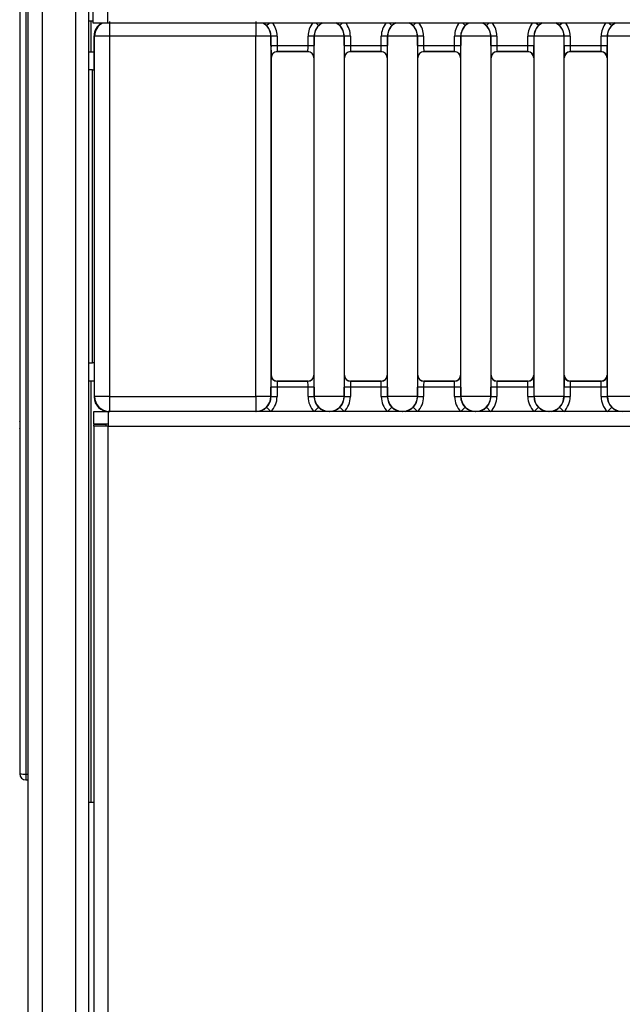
# Model space of a CAD drawing. Header units: millimetres. Extents: x 0 to 200, y 0 to 287.
# Tile 8 of 73: x 36.28 to 41.22, y 139.85 to 147.92. Entities that reach past the tile are written whole.
import ezdxf

# ---------------------------------------------------------------- set-up
doc = ezdxf.new("R2010")
doc.units = ezdxf.units.MM
doc.layers.add('148.257_BW4C_CTM', color=7, linetype='Continuous')
doc.layers.add('Standard', color=7, linetype='Continuous')

# ---------------------------------------------------------------- blocks, each defined once
blk = doc.blocks.new('SE2')
at = {"layer": '148.257_BW4C_CTM', "color": 7, "linetype": 'Continuous'}
for p, q in [((36.348, 153.5331), (36.348, 106.7731)), ((36.468, 106.7731), (36.468, 153.5231)), ((36.74, 153.1431), (36.74, 106.7731)), ((36.848, 106.7731), (36.848, 153.1431)), ((36.283, 152.9031), (36.283, 141.7342)), ((36.3326, 152.9031), (36.3326, 141.7331)), ((37.001, 148.0061), (37.001, 147.8881)), ((36.883, 147.8881), (36.883, 147.9881)), ((36.282, 147.8933), (36.283, 147.8933)), ((36.282, 147.8906), (36.283, 147.8906)), ((36.282, 147.8433), (36.283, 147.8433)), ((36.868, 147.9031), (36.848, 147.9031)), ((36.868, 147.6531), (36.868, 147.9031)), ((36.883, 147.9031), (36.868, 147.9031)), ((37.001, 147.8881), (36.883, 147.8881)), ((64.383, 147.8881), (37.001, 147.8881)), ((37.0168, 147.9015), (37.0168, 147.7794)), ((38.2166, 147.9015), (38.2166, 147.7794)), ((38.3035, 147.8675), (38.3237, 147.888)), ((38.7095, 147.888), (38.7297, 147.8675)), ((38.9236, 147.888), (38.9035, 147.8675)), ((39.3095, 147.888), (39.3297, 147.8675)), ((39.5035, 147.8675), (39.5237, 147.888)), ((39.9095, 147.888), (39.9297, 147.8675)), ((40.1236, 147.888), (40.1035, 147.8675)), ((40.5297, 147.8675), (40.5095, 147.888)), ((40.7236, 147.888), (40.7035, 147.8675)), ((41.1095, 147.888), (41.1297, 147.8675)), ((36.282, 147.7669), (36.283, 147.7669)), ((36.282, 147.7594), (36.283, 147.7594)), ((36.8947, 147.7794), (36.8916, 147.7826)), ((36.8916, 147.5031), (36.8916, 147.7826)), ((37.0168, 147.7794), (36.8947, 147.7794)), ((36.8947, 144.8268), (36.8947, 147.7794)), ((38.2166, 147.7794), (37.0168, 147.7794)), ((37.0168, 147.7794), (37.0168, 144.8268)), ((38.3387, 147.7794), (38.2166, 147.7794)), ((38.2166, 144.8268), (38.2166, 147.7794)), ((38.3398, 147.7805), (38.3387, 147.7794)), ((38.3387, 147.7794), (38.3387, 144.8268)), ((38.3398, 147.704), (38.3398, 147.7805)), ((38.3898, 147.7805), (38.3398, 147.7805)), ((38.3898, 147.7805), (38.3898, 147.704)), ((38.6933, 147.7805), (38.6433, 147.7805)), ((38.6433, 147.704), (38.6433, 147.7805)), ((38.6933, 147.7805), (38.6933, 147.704)), ((38.6944, 147.7794), (38.6933, 147.7805)), ((38.9387, 147.7794), (38.6944, 147.7794)), ((38.6944, 144.8268), (38.6944, 147.7794)), ((38.9398, 147.7805), (38.9387, 147.7794)), ((38.9387, 147.7794), (38.9387, 144.8268)), ((38.9898, 147.7805), (38.9398, 147.7805)), ((38.9398, 147.704), (38.9398, 147.7805)), ((38.9898, 147.7805), (38.9898, 147.704)), ((39.2433, 147.704), (39.2433, 147.7805)), ((39.2933, 147.7805), (39.2433, 147.7805)), ((39.2944, 147.7794), (39.2933, 147.7805)), ((39.2933, 147.7805), (39.2933, 147.704)), ((39.2944, 144.8268), (39.2944, 147.7794)), ((39.5387, 147.7794), (39.2944, 147.7794)), ((39.5398, 147.7805), (39.5387, 147.7794)), ((39.5387, 147.7794), (39.5387, 144.8268)), ((39.5898, 147.7805), (39.5398, 147.7805)), ((39.5398, 147.704), (39.5398, 147.7805)), ((39.5898, 147.7805), (39.5898, 147.704)), ((39.8933, 147.7805), (39.8433, 147.7805)), ((39.8433, 147.704), (39.8433, 147.7805)), ((39.8933, 147.7805), (39.8933, 147.704)), ((39.8944, 147.7794), (39.8933, 147.7805)), ((40.1387, 147.7794), (39.8944, 147.7794)), ((39.8944, 144.8268), (39.8944, 147.7794)), ((40.1398, 147.7805), (40.1387, 147.7794)), ((40.1387, 147.7794), (40.1387, 144.8268)), ((40.1898, 147.7805), (40.1398, 147.7805)), ((40.1398, 147.704), (40.1398, 147.7805)), ((40.1898, 147.7805), (40.1898, 147.704)), ((40.4933, 147.7805), (40.4433, 147.7805)), ((40.4433, 147.704), (40.4433, 147.7805)), ((40.4933, 147.7805), (40.4933, 147.704)), ((40.4944, 147.7794), (40.4933, 147.7805)), ((40.7387, 147.7794), (40.4944, 147.7794)), ((40.4944, 144.8268), (40.4944, 147.7794)), ((40.7398, 147.7805), (40.7387, 147.7794)), ((40.7387, 147.7794), (40.7387, 144.8268)), ((40.7398, 147.704), (40.7398, 147.7805)), ((40.7898, 147.7805), (40.7398, 147.7805)), ((40.7898, 147.7805), (40.7898, 147.704)), ((41.0433, 147.704), (41.0433, 147.7805)), ((41.0933, 147.7805), (41.0433, 147.7805)), ((41.0944, 147.7794), (41.0933, 147.7805)), ((41.0933, 147.7805), (41.0933, 147.704)), ((41.3387, 147.7794), (41.0944, 147.7794)), ((41.0944, 144.8268), (41.0944, 147.7794)), ((38.3398, 147.704), (38.3898, 147.704)), ((38.3898, 147.704), (38.6433, 147.704)), ((38.6433, 147.704), (38.6933, 147.704)), ((38.9398, 147.704), (38.9898, 147.704)), ((38.9898, 147.704), (39.2433, 147.704)), ((39.2433, 147.704), (39.2933, 147.704)), ((39.5398, 147.704), (39.5898, 147.704)), ((39.5898, 147.704), (39.8433, 147.704)), ((39.8433, 147.704), (39.8933, 147.704)), ((40.1398, 147.704), (40.1898, 147.704)), ((40.1898, 147.704), (40.4433, 147.704)), ((40.4433, 147.704), (40.4933, 147.704)), ((40.7398, 147.704), (40.7898, 147.704)), ((40.7898, 147.704), (41.0433, 147.704)), ((41.0433, 147.704), (41.0933, 147.704)), ((36.848, 147.6531), (36.868, 147.6531)), ((36.868, 147.6531), (36.8916, 147.6531)), ((38.3416, 147.6031), (38.3407, 147.604)), ((38.3416, 147.6031), (38.3416, 145.0031)), ((38.3907, 147.654), (38.3916, 147.6531)), ((38.6425, 147.654), (38.3907, 147.654)), ((38.6416, 147.6531), (38.3916, 147.6531)), ((38.6416, 147.6531), (38.6425, 147.654)), ((38.6924, 147.604), (38.6916, 147.6031)), ((38.6916, 147.6031), (38.6916, 145.0031)), ((38.9416, 147.6031), (38.9407, 147.604)), ((38.9416, 145.0031), (38.9416, 147.6031)), ((39.2425, 147.654), (38.9907, 147.654)), ((38.9907, 147.654), (38.9916, 147.6531)), ((39.2416, 147.6531), (38.9916, 147.6531)), ((39.2416, 147.6531), (39.2425, 147.654)), ((39.2924, 147.604), (39.2916, 147.6031)), ((39.2916, 147.6031), (39.2916, 145.0031)), ((39.5416, 147.6031), (39.5407, 147.604)), ((39.5416, 145.0031), (39.5416, 147.6031)), ((39.8425, 147.654), (39.5907, 147.654)), ((39.5907, 147.654), (39.5916, 147.6531)), ((39.8416, 147.6531), (39.5916, 147.6531)), ((39.8416, 147.6531), (39.8425, 147.654)), ((39.8924, 147.604), (39.8916, 147.6031)), ((39.8916, 147.6031), (39.8916, 145.0031)), ((40.1416, 147.6031), (40.1407, 147.604)), ((40.1416, 145.0031), (40.1416, 147.6031)), ((40.1907, 147.654), (40.1916, 147.6531)), ((40.4425, 147.654), (40.1907, 147.654)), ((40.4416, 147.6531), (40.1916, 147.6531)), ((40.4416, 147.6531), (40.4425, 147.654)), ((40.4924, 147.604), (40.4916, 147.6031)), ((40.4916, 147.6031), (40.4916, 145.0031)), ((40.7416, 147.6031), (40.7407, 147.604)), ((40.7416, 145.0031), (40.7416, 147.6031)), ((41.0425, 147.654), (40.7907, 147.654)), ((40.7907, 147.654), (40.7916, 147.6531)), ((41.0416, 147.6531), (40.7916, 147.6531)), ((41.0416, 147.6531), (41.0425, 147.654)), ((41.0924, 147.604), (41.0916, 147.6031)), ((41.0916, 147.6031), (41.0916, 145.0031)), ((36.282, 147.5768), (36.283, 147.5768)), ((36.282, 147.57), (36.283, 147.57)), ((36.282, 147.5633), (36.283, 147.5633)), ((36.8778, 147.5031), (36.848, 147.5031)), ((36.8778, 147.5031), (36.8925, 147.5031)), ((36.8778, 145.1031), (36.8778, 147.5031)), ((36.8925, 147.5031), (36.8925, 145.1031)), ((36.282, 147.3933), (36.283, 147.3933)), ((36.282, 147.3341), (36.283, 147.3341)), ((36.282, 147.296), (36.283, 147.296)), ((36.282, 147.2946), (36.283, 147.2946)), ((36.282, 147.0828), (36.283, 147.0828)), ((36.282, 147.0649), (36.282, 147.0637)), ((36.282, 147.0637), (36.283, 147.0637)), ((36.282, 147.0637), (36.282, 147.0625)), ((36.282, 147.0625), (36.283, 147.0625)), ((36.283, 147.0637), (36.283, 147.0649)), ((36.282, 147.0232), (36.283, 147.0232)), ((36.282, 147.0032), (36.283, 147.0032)), ((36.282, 146.9902), (36.283, 146.9902)), ((36.282, 146.9737), (36.283, 146.9737)), ((36.282, 146.9301), (36.283, 146.9301)), ((36.282, 146.9301), (36.282, 146.9299)), ((36.282, 146.9299), (36.283, 146.9299)), ((36.282, 146.927), (36.283, 146.927)), ((36.282, 146.9203), (36.283, 146.9203)), ((36.282, 146.9141), (36.283, 146.9141)), ((36.282, 146.9112), (36.283, 146.9112)), ((36.282, 146.8996), (36.283, 146.8996)), ((36.282, 146.8862), (36.283, 146.8862)), ((36.282, 146.874), (36.283, 146.874)), ((36.282, 146.8713), (36.283, 146.8713)), ((36.283, 146.9299), (36.283, 146.9301)), ((36.282, 146.8528), (36.283, 146.8528)), ((36.282, 146.8325), (36.283, 146.8325)), ((36.282, 146.826), (36.283, 146.826)), ((36.282, 146.8232), (36.283, 146.8232)), ((36.282, 146.8166), (36.283, 146.8166)), ((36.282, 146.8103), (36.283, 146.8103)), ((36.282, 146.8055), (36.283, 146.8055)), ((36.282, 146.7938), (36.283, 146.7938)), ((36.282, 146.7803), (36.283, 146.7803)), ((36.282, 146.7688), (36.283, 146.7688)), ((36.282, 146.7608), (36.283, 146.7608)), ((36.282, 146.7422), (36.283, 146.7422)), ((36.282, 146.7221), (36.283, 146.7221)), ((36.282, 146.7059), (36.283, 146.7059)), ((36.282, 146.7012), (36.283, 146.7012)), ((36.282, 146.6767), (36.283, 146.6767)), ((36.282, 146.6556), (36.283, 146.6556)), ((36.282, 146.6245), (36.283, 146.6245)), ((36.282, 146.5998), (36.283, 146.5998)), ((36.282, 146.5749), (36.283, 146.5749)), ((36.282, 146.5572), (36.283, 146.5572)), ((36.282, 146.5362), (36.283, 146.5362)), ((36.282, 146.5168), (36.283, 146.5168)), ((36.282, 146.5026), (36.283, 146.5026)), ((36.282, 146.4881), (36.283, 146.4881)), ((36.282, 146.4746), (36.283, 146.4746)), ((36.282, 146.4655), (36.283, 146.4655)), ((36.282, 146.46), (36.283, 146.46)), ((36.282, 146.4546), (36.283, 146.4546)), ((36.282, 146.4521), (36.283, 146.4521)), ((36.282, 146.4495), (36.283, 146.4495)), ((36.282, 146.4426), (36.283, 146.4426)), ((36.282, 146.4236), (36.283, 146.4236)), ((36.282, 146.4099), (36.283, 146.4099)), ((36.282, 146.4045), (36.283, 146.4045)), ((36.282, 146.3979), (36.283, 146.3979)), ((36.282, 146.3939), (36.283, 146.3939)), ((36.282, 146.3884), (36.283, 146.3884)), ((36.282, 146.3797), (36.283, 146.3797)), ((36.282, 146.3422), (36.283, 146.3422)), ((36.282, 146.2923), (36.283, 146.2923)), ((36.282, 146.2541), (36.283, 146.2541)), ((36.282, 146.229), (36.283, 146.229)), ((36.282, 146.2231), (36.283, 146.2231)), ((36.282, 146.0503), (36.283, 146.0503)), ((36.282, 146.0363), (36.283, 146.0363)), ((36.282, 146.0303), (36.283, 146.0303)), ((36.282, 145.8261), (36.283, 145.8261)), ((36.282, 145.8162), (36.283, 145.8162)), ((36.282, 145.8041), (36.283, 145.8041)), ((36.282, 145.7728), (36.283, 145.7728)), ((36.282, 145.766), (36.283, 145.766)), ((36.282, 145.5782), (36.283, 145.5782)), ((36.282, 145.556), (36.283, 145.556)), ((36.282, 145.5504), (36.283, 145.5504)), ((36.282, 145.3687), (36.283, 145.3687)), ((36.282, 145.359), (36.283, 145.359)), ((36.282, 145.3485), (36.283, 145.3485)), ((36.282, 145.3053), (36.283, 145.3053)), ((36.282, 145.3032), (36.283, 145.3032)), ((36.282, 145.2016), (36.283, 145.2016)), ((36.282, 145.1423), (36.283, 145.1423)), ((36.282, 145.0967), (36.283, 145.0967)), ((36.848, 145.1031), (36.8778, 145.1031)), ((36.8925, 145.1031), (36.8778, 145.1031)), ((36.8916, 145.1031), (36.8916, 144.8237)), ((36.282, 145.0678), (36.283, 145.0678)), ((36.282, 145.0653), (36.283, 145.0653)), ((36.282, 145.0573), (36.283, 145.0573)), ((36.868, 144.9531), (36.848, 144.9531)), ((36.868, 141.5031), (36.868, 144.9531)), ((36.8916, 144.9531), (36.868, 144.9531)), ((38.3407, 145.0022), (38.3416, 145.0031)), ((38.3916, 144.9531), (38.3907, 144.9522)), ((38.3907, 144.9522), (38.6425, 144.9522)), ((38.6416, 144.9531), (38.3916, 144.9531)), ((38.6425, 144.9522), (38.6416, 144.9531)), ((38.6916, 145.0031), (38.6924, 145.0022)), ((38.9407, 145.0022), (38.9416, 145.0031)), ((38.9916, 144.9531), (38.9907, 144.9522)), ((38.9907, 144.9522), (39.2425, 144.9522)), ((39.2416, 144.9531), (38.9916, 144.9531)), ((39.2425, 144.9522), (39.2416, 144.9531)), ((39.2916, 145.0031), (39.2924, 145.0022)), ((39.5407, 145.0022), (39.5416, 145.0031)), ((39.5916, 144.9531), (39.5907, 144.9522)), ((39.5907, 144.9522), (39.8425, 144.9522)), ((39.8416, 144.9531), (39.5916, 144.9531)), ((39.8425, 144.9522), (39.8416, 144.9531)), ((39.8916, 145.0031), (39.8924, 145.0022)), ((40.1407, 145.0022), (40.1416, 145.0031)), ((40.1916, 144.9531), (40.1907, 144.9522)), ((40.1907, 144.9522), (40.4425, 144.9522)), ((40.4416, 144.9531), (40.1916, 144.9531)), ((40.4425, 144.9522), (40.4416, 144.9531)), ((40.4916, 145.0031), (40.4924, 145.0022)), ((40.7407, 145.0022), (40.7416, 145.0031)), ((40.7916, 144.9531), (40.7907, 144.9522)), ((40.7907, 144.9522), (41.0425, 144.9522)), ((41.0416, 144.9531), (40.7916, 144.9531)), ((41.0425, 144.9522), (41.0416, 144.9531)), ((41.0916, 145.0031), (41.0924, 145.0022)), ((36.282, 144.8848), (36.283, 144.8848)), ((36.282, 144.8792), (36.283, 144.8792)), ((38.3398, 144.8257), (38.3398, 144.9022)), ((38.3898, 144.9022), (38.3398, 144.9022)), ((38.6433, 144.9022), (38.3898, 144.9022)), ((38.3898, 144.9022), (38.3898, 144.8257)), ((38.6433, 144.8257), (38.6433, 144.9022)), ((38.6933, 144.9022), (38.6433, 144.9022)), ((38.6933, 144.9022), (38.6933, 144.8257)), ((38.9898, 144.9022), (38.9398, 144.9022)), ((38.9398, 144.8257), (38.9398, 144.9022)), ((39.2433, 144.9022), (38.9898, 144.9022)), ((38.9898, 144.9022), (38.9898, 144.8257)), ((39.2933, 144.9022), (39.2433, 144.9022)), ((39.2433, 144.8257), (39.2433, 144.9022)), ((39.2933, 144.9022), (39.2933, 144.8257)), ((39.5898, 144.9022), (39.5398, 144.9022)), ((39.5398, 144.8257), (39.5398, 144.9022)), ((39.8433, 144.9022), (39.5898, 144.9022)), ((39.5898, 144.9022), (39.5898, 144.8257)), ((39.8933, 144.9022), (39.8433, 144.9022)), ((39.8433, 144.8257), (39.8433, 144.9022)), ((39.8933, 144.9022), (39.8933, 144.8257)), ((40.1898, 144.9022), (40.1398, 144.9022)), ((40.1398, 144.8257), (40.1398, 144.9022)), ((40.4433, 144.9022), (40.1898, 144.9022)), ((40.1898, 144.9022), (40.1898, 144.8257)), ((40.4933, 144.9022), (40.4433, 144.9022)), ((40.4433, 144.8257), (40.4433, 144.9022)), ((40.4933, 144.9022), (40.4933, 144.8257)), ((40.7398, 144.8257), (40.7398, 144.9022)), ((40.7898, 144.9022), (40.7398, 144.9022)), ((41.0433, 144.9022), (40.7898, 144.9022)), ((40.7898, 144.9022), (40.7898, 144.8257)), ((41.0433, 144.8257), (41.0433, 144.9022)), ((41.0933, 144.9022), (41.0433, 144.9022)), ((41.0933, 144.9022), (41.0933, 144.8257)), ((36.282, 144.8225), (36.283, 144.8225)), ((36.282, 144.7887), (36.283, 144.7887)), ((36.282, 144.7869), (36.283, 144.7869)), ((36.8916, 144.8237), (36.8947, 144.8268)), ((37.0168, 144.8268), (36.8947, 144.8268)), ((37.0168, 144.8268), (37.0168, 144.7047)), ((37.0168, 144.8268), (38.2166, 144.8268)), ((38.3387, 144.8268), (38.2166, 144.8268)), ((38.2166, 144.8268), (38.2166, 144.7047)), ((38.3387, 144.8268), (38.3398, 144.8257)), ((38.3398, 144.8257), (38.3898, 144.8257)), ((38.6433, 144.8257), (38.6933, 144.8257)), ((38.6933, 144.8257), (38.6944, 144.8268)), ((38.9387, 144.8268), (38.6944, 144.8268)), ((38.9387, 144.8268), (38.9398, 144.8257)), ((38.9398, 144.8257), (38.9898, 144.8257)), ((39.2433, 144.8257), (39.2933, 144.8257)), ((39.2933, 144.8257), (39.2944, 144.8268)), ((39.5387, 144.8268), (39.2944, 144.8268)), ((39.5387, 144.8268), (39.5398, 144.8257)), ((39.5398, 144.8257), (39.5898, 144.8257)), ((39.8433, 144.8257), (39.8933, 144.8257)), ((39.8933, 144.8257), (39.8944, 144.8268)), ((40.1387, 144.8268), (39.8944, 144.8268)), ((40.1387, 144.8268), (40.1398, 144.8257)), ((40.1398, 144.8257), (40.1898, 144.8257)), ((40.4433, 144.8257), (40.4933, 144.8257)), ((40.4933, 144.8257), (40.4944, 144.8268)), ((40.7387, 144.8268), (40.4944, 144.8268)), ((40.7387, 144.8268), (40.7398, 144.8257)), ((40.7398, 144.8257), (40.7898, 144.8257)), ((41.0433, 144.8257), (41.0933, 144.8257)), ((41.0933, 144.8257), (41.0944, 144.8268)), ((41.3387, 144.8268), (41.0944, 144.8268)), ((36.888, 144.6031), (36.888, 144.7031)), ((36.888, 144.7031), (37.006, 144.7031)), ((37.006, 144.7031), (37.006, 144.5851)), ((64.3198, 144.7031), (37.006, 144.7031)), ((37.0168, 144.7047), (37.0153, 144.7031)), ((38.2166, 144.7047), (37.0168, 144.7047)), ((38.2181, 144.7031), (38.2166, 144.7047)), ((38.3035, 144.7387), (38.3386, 144.7031)), ((38.6946, 144.7031), (38.7297, 144.7387)), ((38.8166, 144.7047), (38.815, 144.7031)), ((38.8181, 144.7031), (38.8166, 144.7047)), ((38.9035, 144.7387), (38.9386, 144.7031)), ((39.2946, 144.7031), (39.3297, 144.7387)), ((39.4166, 144.7047), (39.415, 144.7031)), ((39.4181, 144.7031), (39.4166, 144.7047)), ((39.5386, 144.7031), (39.5035, 144.7387)), ((39.9297, 144.7387), (39.8946, 144.7031)), ((40.0166, 144.7047), (40.015, 144.7031)), ((40.0181, 144.7031), (40.0166, 144.7047)), ((40.1035, 144.7387), (40.1386, 144.7031)), ((40.4946, 144.7031), (40.5297, 144.7387)), ((40.6166, 144.7047), (40.615, 144.7031)), ((40.6181, 144.7031), (40.6166, 144.7047)), ((40.7386, 144.7031), (40.7035, 144.7387)), ((41.0946, 144.7031), (41.1297, 144.7387)), ((41.2166, 144.7047), (41.215, 144.7031)), ((36.283, 144.6466), (36.282, 144.6466)), ((36.282, 144.6431), (36.283, 144.6431)), ((36.282, 144.6431), (36.282, 144.6427)), ((36.282, 144.6343), (36.282, 144.6337)), ((36.282, 144.6337), (36.283, 144.6337)), ((36.282, 144.6337), (36.282, 144.6331)), ((36.282, 144.6331), (36.283, 144.6331)), ((36.282, 144.6208), (36.282, 144.6201)), ((36.282, 144.6201), (36.283, 144.6201)), ((36.282, 144.6201), (36.282, 144.6185)), ((36.282, 144.6185), (36.283, 144.6185)), ((36.283, 144.6427), (36.283, 144.6431)), ((36.283, 144.6337), (36.283, 144.6343)), ((36.283, 144.6331), (36.283, 144.6337)), ((36.283, 144.6201), (36.283, 144.6208)), ((36.282, 144.5881), (36.283, 144.5881)), ((36.282, 144.5881), (36.282, 144.5865)), ((36.282, 144.5865), (36.283, 144.5865)), ((36.282, 144.5865), (36.282, 144.5857)), ((36.282, 144.5857), (36.283, 144.5857)), ((36.282, 144.5734), (36.283, 144.5734)), ((36.282, 144.5734), (36.282, 144.5728)), ((36.282, 144.5728), (36.283, 144.5728)), ((36.282, 144.5728), (36.282, 144.5722)), ((36.282, 144.5637), (36.282, 144.5633)), ((36.282, 144.5633), (36.283, 144.5633)), ((36.282, 144.5596), (36.283, 144.5596)), ((36.283, 144.5857), (36.283, 144.5865)), ((36.283, 144.5722), (36.283, 144.5728)), ((36.283, 144.5633), (36.283, 144.5637)), ((36.888, 144.6031), (37.006, 144.6031)), ((36.888, 144.5851), (36.888, 144.5981)), ((36.988, 144.5981), (36.888, 144.5981)), ((37.006, 144.5851), (36.888, 144.5851)), ((36.888, 144.5851), (36.888, 106.7711)), ((36.988, 144.5981), (36.988, 144.5851)), ((37.006, 144.5851), (64.3198, 144.5851)), ((37.006, 106.7711), (37.006, 144.5851)), ((36.282, 144.4733), (36.283, 144.4733)), ((36.282, 144.3828), (36.283, 144.3828)), ((36.282, 144.3708), (36.283, 144.3708)), ((36.282, 144.3646), (36.283, 144.3646)), ((36.282, 144.3564), (36.283, 144.3564)), ((36.282, 144.3249), (36.283, 144.3249)), ((36.282, 144.1586), (36.283, 144.1586)), ((36.282, 144.1453), (36.283, 144.1453)), ((36.282, 144.1027), (36.283, 144.1027)), ((36.282, 144.1027), (36.283, 144.1027)), ((36.282, 144.1027), (36.282, 144.1027)), ((36.282, 144.1007), (36.283, 144.1007)), ((36.282, 144.0964), (36.283, 144.0964)), ((36.282, 144.0895), (36.283, 144.0895)), ((36.282, 144.0841), (36.283, 144.0841)), ((36.282, 144.0773), (36.283, 144.0773)), ((36.282, 144.0675), (36.283, 144.0675)), ((36.282, 144.0565), (36.283, 144.0565)), ((36.283, 144.1027), (36.283, 144.1027)), ((36.282, 144.0443), (36.283, 144.0443)), ((36.282, 144.034), (36.283, 144.034)), ((36.282, 144.0223), (36.283, 144.0223)), ((36.282, 144.0061), (36.283, 144.0061)), ((36.282, 143.9887), (36.283, 143.9887)), ((36.282, 143.9703), (36.283, 143.9703)), ((36.282, 143.9553), (36.283, 143.9553)), ((36.282, 143.9529), (36.283, 143.9529)), ((36.282, 143.9297), (36.283, 143.9297)), ((36.282, 143.9085), (36.283, 143.9085)), ((36.282, 143.8894), (36.283, 143.8894)), ((36.282, 143.8585), (36.283, 143.8585)), ((36.282, 143.8307), (36.283, 143.8307)), ((36.282, 143.8089), (36.283, 143.8089)), ((36.282, 143.7825), (36.283, 143.7825)), ((36.282, 143.7697), (36.283, 143.7697)), ((36.282, 143.7658), (36.283, 143.7658)), ((36.282, 143.7472), (36.283, 143.7472)), ((36.282, 143.7298), (36.283, 143.7298)), ((36.282, 143.7134), (36.283, 143.7134)), ((36.282, 143.704), (36.283, 143.704)), ((36.282, 143.6992), (36.283, 143.6992)), ((36.282, 143.6872), (36.283, 143.6872)), ((36.282, 143.6764), (36.283, 143.6764)), ((36.282, 143.6669), (36.283, 143.6669)), ((36.282, 143.6616), (36.283, 143.6616)), ((36.282, 143.654), (36.283, 143.654)), ((36.282, 143.6499), (36.283, 143.6499)), ((36.282, 143.6482), (36.283, 143.6482)), ((36.282, 143.4775), (36.283, 143.4775)), ((36.282, 143.4515), (36.283, 143.4515)), ((36.282, 143.307), (36.283, 143.307)), ((36.282, 142.9281), (36.283, 142.9281)), ((36.282, 142.8764), (36.283, 142.8764)), ((36.282, 142.7388), (36.283, 142.7388)), ((36.282, 142.7388), (36.282, 142.7387)), ((36.282, 142.7387), (36.283, 142.7387)), ((36.283, 142.7387), (36.283, 142.7388)), ((36.282, 142.6454), (36.283, 142.6454)), ((36.282, 142.6427), (36.283, 142.6427)), ((36.282, 142.5954), (36.283, 142.5954)), ((36.282, 142.519), (36.283, 142.519)), ((36.282, 142.5115), (36.283, 142.5115)), ((36.282, 142.3289), (36.283, 142.3289)), ((36.282, 142.3222), (36.283, 142.3222)), ((36.282, 142.3154), (36.283, 142.3154)), ((36.282, 142.241), (36.283, 142.241)), ((36.3326, 141.7331), (36.3326, 141.6842)), ((36.3326, 141.7331), (36.348, 141.7331)), ((36.3326, 141.6842), (36.348, 141.684)), ((36.848, 141.5031), (36.868, 141.5031)), ((36.868, 141.5031), (36.888, 141.5031))]:
    blk.add_line(p, q, dxfattribs=at)
for centre, radius, start, end in [((37.0168, 147.7794), 0.1221, 117.12999, 179.99564), ((38.2166, 147.7794), 0.1221, 0.00436, 62.87001), ((38.217, 147.7804), 0.1227, 45.21459, 62.06938), ((38.2178, 147.7806), 0.1221, 359.98689, 45.41016), ((38.2177, 147.7806), 0.1721, 0, 39.38996), ((38.8154, 147.7805), 0.1721, 140.6085, 180.00049), ((38.8154, 147.7806), 0.1221, 134.59101, 180.01249), ((38.8166, 147.7794), 0.1221, 117.12956, 179.99564), ((38.8161, 147.7805), 0.1226, 118.02508, 134.79249), ((38.8166, 147.7794), 0.1221, 0.00436, 62.87044), ((38.817, 147.7804), 0.1227, 45.21513, 62.06986), ((38.8178, 147.7806), 0.1221, 359.98689, 45.4107), ((38.8177, 147.7805), 0.1721, 0, 39.39029), ((39.4154, 147.7805), 0.1721, 140.6085, 180.00049), ((39.4154, 147.7806), 0.1221, 134.59101, 180.01249), ((39.4166, 147.7794), 0.1221, 117.12956, 179.99564), ((39.4161, 147.7805), 0.1226, 118.02508, 134.79249), ((39.4166, 147.7794), 0.1221, 0.00436, 62.87044), ((39.417, 147.7804), 0.1227, 45.21515, 62.06986), ((39.4178, 147.7806), 0.1221, 359.98689, 45.41071), ((39.4177, 147.7805), 0.1721, 0, 39.39063), ((40.0154, 147.7805), 0.1721, 140.6085, 180.00049), ((40.0154, 147.7806), 0.1221, 134.59101, 180.01249), ((40.0166, 147.7794), 0.1221, 117.12956, 179.99564), ((40.0161, 147.7805), 0.1226, 118.02508, 134.79249), ((40.0166, 147.7794), 0.1221, 0.00436, 62.87044), ((40.017, 147.7804), 0.1227, 45.21513, 62.06986), ((40.0178, 147.7806), 0.1221, 359.98689, 45.4107), ((40.0177, 147.7805), 0.1721, 0, 39.39029), ((40.6154, 147.7805), 0.1721, 140.60888, 180.00033), ((40.6154, 147.7806), 0.1221, 134.59135, 180.01249), ((40.6166, 147.7794), 0.1221, 117.12956, 179.99564), ((40.6161, 147.7805), 0.1226, 118.02507, 134.79282), ((40.6166, 147.7794), 0.1221, 0.00436, 62.87044), ((40.617, 147.7804), 0.1227, 45.21513, 62.06986), ((40.6178, 147.7806), 0.1221, 359.98689, 45.4107), ((40.6177, 147.7805), 0.1721, 0, 39.39029), ((41.2154, 147.7805), 0.1721, 140.6085, 180.00049), ((41.2154, 147.7806), 0.1221, 134.59101, 180.01249), ((41.2166, 147.7794), 0.1221, 117.12956, 179.99564), ((41.2161, 147.7805), 0.1226, 118.02508, 134.79249), ((41.3334, 147.6799), 2.9936, 179.53857, 181.45258), ((39.8637, 147.7045), 1.4739, 180.01951, 181.96323), ((37.1694, 147.7045), 1.4739, 358.03677, 359.98049), ((35.7032, 147.6798), 2.9902, 358.54632, 0.46252), ((41.9334, 147.6799), 2.9936, 179.53857, 181.45258), ((40.4637, 147.7045), 1.4739, 180.01951, 181.96323), ((37.7694, 147.7045), 1.4739, 358.03677, 359.98049), ((36.3032, 147.6798), 2.9902, 358.54632, 0.46252), ((42.5334, 147.6799), 2.9936, 179.53857, 181.45258), ((41.0637, 147.7045), 1.4739, 180.01951, 181.96323), ((38.3694, 147.7045), 1.4739, 358.03677, 359.98049), ((36.9032, 147.6798), 2.9902, 358.54632, 0.46252), ((43.1334, 147.6799), 2.9936, 179.53857, 181.45258), ((41.6637, 147.7045), 1.4739, 180.01951, 181.96323), ((38.9694, 147.7045), 1.4739, 358.03677, 359.98049), ((37.5032, 147.6798), 2.9902, 358.54632, 0.46252), ((43.7334, 147.6799), 2.9936, 179.53857, 181.45258), ((42.2637, 147.7045), 1.4739, 180.01951, 181.96323), ((39.5694, 147.7045), 1.4739, 358.03677, 359.98049), ((38.1032, 147.6798), 2.9902, 358.54632, 0.46252), ((38.3907, 147.604), 0.05, 90.02266, 179.97733), ((38.6424, 147.604), 0.05, 0.02267, 89.97734), ((38.9907, 147.604), 0.05, 90.02266, 179.97733), ((39.2424, 147.604), 0.05, 0.02267, 89.97734), ((39.5907, 147.604), 0.05, 90.02266, 179.97733), ((39.8424, 147.604), 0.05, 0.02267, 89.97734), ((40.1907, 147.604), 0.05, 90.02266, 179.97733), ((40.4424, 147.604), 0.05, 0.02267, 89.97734), ((40.7907, 147.604), 0.05, 90.02266, 179.97733), ((41.0424, 147.604), 0.05, 0.02267, 89.97734), ((41.3299, 144.9264), 2.9902, 178.54632, 180.46252), ((38.3907, 145.0022), 0.05, 180.02267, 269.97734), ((39.8637, 144.9017), 1.4739, 178.03677, 179.98049), ((38.6424, 145.0022), 0.05, 270.02266, 359.97733), ((37.1694, 144.9017), 1.4739, 0.01951, 1.96323), ((35.6998, 144.9263), 2.9936, 359.53857, 1.45258), ((41.9299, 144.9264), 2.9902, 178.54632, 180.46252), ((38.9907, 145.0022), 0.05, 180.02267, 269.97734), ((40.4637, 144.9017), 1.4739, 178.03677, 179.98049), ((39.2424, 145.0022), 0.05, 270.02266, 359.97733), ((37.7694, 144.9017), 1.4739, 0.01951, 1.96323), ((36.2998, 144.9263), 2.9936, 359.53857, 1.45258), ((42.5299, 144.9264), 2.9902, 178.54632, 180.46252), ((39.5907, 145.0022), 0.05, 180.02267, 269.97734), ((41.0637, 144.9017), 1.4739, 178.03677, 179.98049), ((39.8424, 145.0022), 0.05, 270.02266, 359.97733), ((38.3694, 144.9017), 1.4739, 0.01951, 1.96323), ((36.8998, 144.9263), 2.9936, 359.53857, 1.45258), ((43.1299, 144.9264), 2.9902, 178.54632, 180.46252), ((40.1907, 145.0022), 0.05, 180.02267, 269.97734), ((41.6637, 144.9017), 1.4739, 178.03677, 179.98049), ((40.4424, 145.0022), 0.05, 270.02266, 359.97733), ((38.9694, 144.9017), 1.4739, 0.01951, 1.96323), ((37.4998, 144.9263), 2.9936, 359.53857, 1.45258), ((43.7299, 144.9264), 2.9902, 178.54632, 180.46252), ((40.7907, 145.0022), 0.05, 180.02267, 269.97734), ((42.2637, 144.9017), 1.4739, 178.03677, 179.98049), ((41.0424, 145.0022), 0.05, 270.02266, 359.97733), ((39.5694, 144.9017), 1.4739, 0.01951, 1.96323), ((38.0998, 144.9263), 2.9936, 359.53857, 1.45258), ((37.0168, 144.8268), 0.1221, 180.00436, 269.99564), ((38.2166, 144.8268), 0.1221, 270.00436, 359.99564), ((38.2178, 144.8256), 0.1221, 314.59191, 0.01249), ((38.2177, 144.8257), 0.1721, 314.60008, 0), ((38.8154, 144.8257), 0.1721, 179.99969, 225.40061), ((38.8154, 144.8256), 0.1221, 179.98689, 225.4107), ((38.8166, 144.8268), 0.1221, 180.00436, 269.99567), ((38.8166, 144.8268), 0.1221, 270.00436, 359.99564), ((38.8178, 144.8256), 0.1221, 314.59135, 0.01249), ((38.8177, 144.8257), 0.1721, 314.59952, 0), ((39.4154, 144.8257), 0.1721, 179.99969, 225.40061), ((39.4154, 144.8256), 0.1221, 179.98689, 225.4107), ((39.4166, 144.8268), 0.1221, 180.00436, 269.99567), ((39.4166, 144.8268), 0.1221, 270.00436, 359.99564), ((39.4178, 144.8256), 0.1221, 314.59101, 0.01249), ((39.4177, 144.8257), 0.1721, 314.59892, 0), ((40.0154, 144.8257), 0.1721, 179.99955, 225.40113), ((40.0154, 144.8256), 0.1221, 179.98689, 225.41071), ((40.0166, 144.8268), 0.1221, 180.00436, 269.99567), ((40.0166, 144.8268), 0.1221, 270.00436, 359.99564), ((40.0178, 144.8256), 0.1221, 314.59135, 0.01249), ((40.0177, 144.8257), 0.1721, 314.59952, 0), ((40.6154, 144.8257), 0.1721, 179.99969, 225.40061), ((40.6154, 144.8256), 0.1221, 179.98689, 225.4107), ((40.6166, 144.8268), 0.1221, 180.00436, 269.99567), ((40.6166, 144.8268), 0.1221, 270.00436, 359.99564), ((40.6178, 144.8256), 0.1221, 314.59101, 0.01249), ((40.6177, 144.8257), 0.1721, 314.59892, 0), ((41.2154, 144.8257), 0.1721, 179.99969, 225.40061), ((41.2154, 144.8256), 0.1221, 179.98689, 225.4107), ((41.2166, 144.8268), 0.1221, 180.00436, 269.99567), ((38.2171, 144.8257), 0.1226, 270.50808, 314.79338), ((38.8161, 144.8258), 0.1227, 225.21513, 269.48281), ((38.817, 144.8257), 0.1226, 270.50806, 314.79282), ((39.4161, 144.8258), 0.1227, 225.21513, 269.48281), ((39.417, 144.8257), 0.1226, 281.15867, 314.79249), ((40.0161, 144.8258), 0.1227, 225.21515, 269.48281), ((40.017, 144.8257), 0.1226, 270.50806, 314.79282), ((40.6161, 144.8258), 0.1227, 225.21513, 269.48281), ((40.617, 144.8257), 0.1226, 281.15867, 314.79249), ((41.2161, 144.8258), 0.1227, 225.21513, 269.48281), ((36.333, 141.7342), 0.05, 180, 269.5), ((36.3167, 142.1525), 0.4197, 265.40171, 272.17306)]:
    blk.add_arc(centre, radius, start, end, dxfattribs=at)
for centre, major_axis, start_param in [((37.0137, 147.7825), (0.0864, -0.0864), 2.883226), ((38.3916, 147.6031), (0.0354, -0.0354), 2.356233), ((38.6416, 147.6031), (-0.0354, -0.0354), 2.356233), ((38.9916, 147.6031), (0.0354, -0.0354), 2.356233), ((39.2416, 147.6031), (-0.0354, -0.0354), 2.356233), ((39.5916, 147.6031), (0.0354, -0.0354), 2.356233), ((39.8416, 147.6031), (-0.0354, -0.0354), 2.356233), ((40.1916, 147.6031), (0.0354, -0.0354), 2.356233), ((40.4416, 147.6031), (-0.0354, -0.0354), 2.356233), ((40.7916, 147.6031), (0.0354, -0.0354), 2.356233), ((41.0416, 147.6031), (-0.0354, -0.0354), 2.356233), ((38.3916, 145.0031), (0.0354, 0.0354), 2.356233), ((38.6416, 145.0031), (-0.0354, 0.0354), 2.356233), ((38.9916, 145.0031), (0.0354, 0.0354), 2.356233), ((39.2416, 145.0031), (-0.0354, 0.0354), 2.356233), ((39.5916, 145.0031), (0.0354, 0.0354), 2.356233), ((39.8416, 145.0031), (-0.0354, 0.0354), 2.356233), ((40.1916, 145.0031), (0.0354, 0.0354), 2.356233), ((40.4416, 145.0031), (-0.0354, 0.0354), 2.356233), ((40.7916, 145.0031), (0.0354, 0.0354), 2.356233), ((41.0416, 145.0031), (-0.0354, 0.0354), 2.356233), ((37.0137, 144.8237), (0.0864, 0.0864), 2.356233)]:
    blk.add_ellipse(centre, major_axis=major_axis, ratio=0.999924, start_param=start_param, end_param=3.926953, dxfattribs=at)

msp = doc.modelspace()

# ---------------------------------------------------------------- block references
at = {"layer": 'Standard'}
msp.add_blockref('SE2', (0, 0), dxfattribs=at)

doc.saveas('drawing.dxf')
